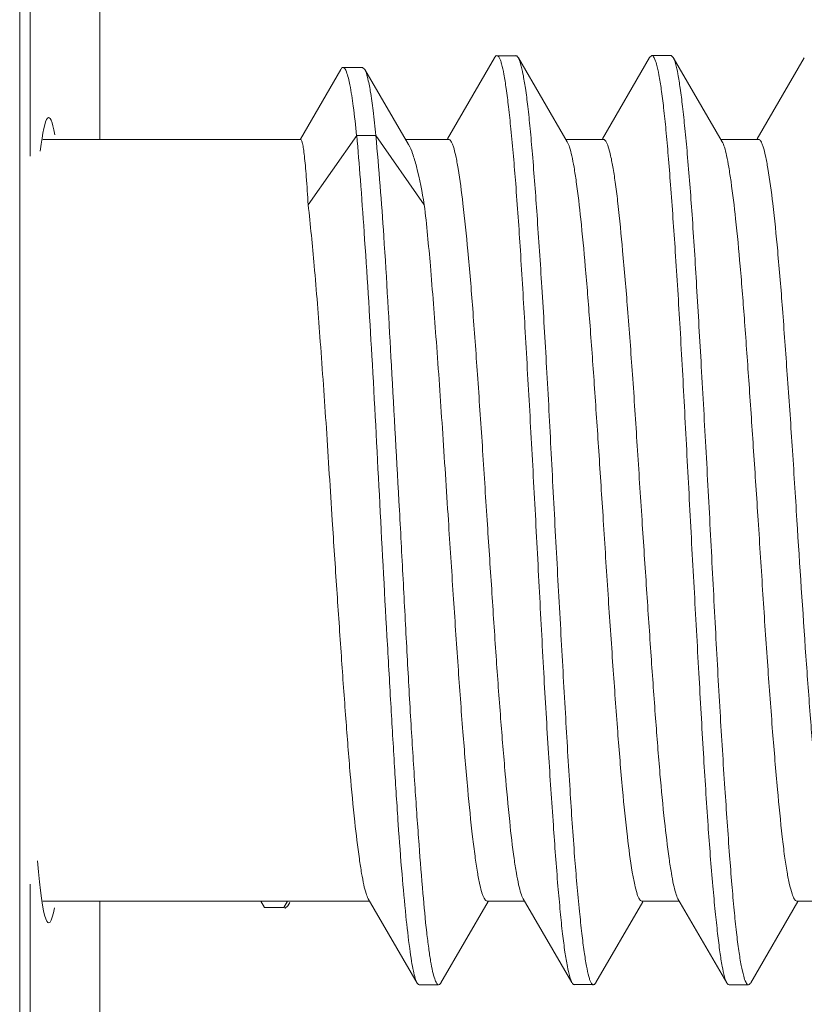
# Model space of a CAD drawing. Header units: centimetres. Extents: x -30 to 30, y -78 to 83.
# Tile 46 of 86: x -2.376 to -2.196, y 5.374 to 5.598. Entities that reach past the tile are written whole.
import ezdxf

# ---------------------------------------------------------------- set-up
doc = ezdxf.new("R2010")
doc.units = ezdxf.units.CM
doc.header["$MEASUREMENT"] = 0
doc.layers.add('LAYER_19952', color=7, linetype='Continuous')

msp = doc.modelspace()

# ---------------------------------------------------------------- linework, layer by layer
at = {"layer": 'LAYER_19952', "lineweight": 9}
for points in [[(-2.37551, 4.54716), (-2.37551, 4.54716), (-2.37551, 5.74918), (-2.37551, 5.74918)], [(-2.37311, 5.56709), (-2.37311, 5.56709), (-2.37311, 5.74918), (-2.37311, 5.74918)], [(-2.35722, 5.57096), (-2.35722, 5.57096), (-2.35722, 5.67272), (-2.35722, 5.67272)], [(-2.26715, 5.58957), (-2.26715, 5.58957), (-2.27787, 5.5711), (-2.27787, 5.5711)], [(-2.26221, 5.59002), (-2.26221, 5.59002), (-2.26663, 5.59002), (-2.26663, 5.59002)], [(-2.25056, 5.57042), (-2.25056, 5.57042), (-2.26168, 5.58956), (-2.26168, 5.58956)], [(-2.23175, 5.58964), (-2.23175, 5.58964), (-2.24252, 5.57109), (-2.24252, 5.57109)], [(-2.23173, 5.58968), (-2.23173, 5.58968), (-2.23124, 5.59009), (-2.23124, 5.59009)], [(-2.22682, 5.59008), (-2.22682, 5.59008), (-2.23124, 5.59008), (-2.23124, 5.59008)], [(-2.22632, 5.58966), (-2.22632, 5.58966), (-2.22683, 5.59009), (-2.22683, 5.59009)], [(-2.21517, 5.57043), (-2.21517, 5.57043), (-2.22632, 5.58966), (-2.22632, 5.58966)], [(-2.19643, 5.58956), (-2.19643, 5.58956), (-2.20715, 5.5711), (-2.20715, 5.5711)], [(-2.29728, 5.58739), (-2.29728, 5.58739), (-2.3017, 5.58739), (-2.3017, 5.58739)], [(-2.29676, 5.58694), (-2.29676, 5.58694), (-2.29729, 5.58739), (-2.29729, 5.58739)], [(-2.30224, 5.58692), (-2.30224, 5.58692), (-2.31145, 5.571), (-2.31145, 5.571)], [(-2.28674, 5.56977), (-2.28674, 5.56977), (-2.29676, 5.58694), (-2.29676, 5.58694)], [(-2.3675, 5.57202), (-2.36859, 5.57833), (-2.36977, 5.577), (-2.37081, 5.56828)], [(-2.30964, 5.55601), (-2.30964, 5.55601), (-2.29859, 5.57186), (-2.29859, 5.57186)], [(-2.29861, 5.57181), (-2.29861, 5.57181), (-2.29419, 5.57181), (-2.29419, 5.57181)], [(-2.29423, 5.57185), (-2.29423, 5.57185), (-2.28318, 5.55601), (-2.28318, 5.55601)], [(-2.37021, 5.57096), (-2.37021, 5.57096), (-2.31138, 5.57096), (-2.31138, 5.57096)], [(-2.28743, 5.57096), (-2.28743, 5.57096), (-2.27763, 5.57096), (-2.27763, 5.57096)], [(-2.25087, 5.57096), (-2.25087, 5.57096), (-2.2423, 5.57096), (-2.2423, 5.57096)], [(-2.21548, 5.57096), (-2.21548, 5.57096), (-2.20693, 5.57096), (-2.20693, 5.57096)], [(-2.37146, 5.40625), (-2.3703, 5.39236), (-2.36889, 5.38849), (-2.36757, 5.39559)], [(-2.37311, 4.54716), (-2.37311, 4.54716), (-2.37311, 5.40096), (-2.37311, 5.40096)], [(-2.37026, 5.39709), (-2.37026, 5.39709), (-2.29564, 5.39709), (-2.29564, 5.39709)], [(-2.35722, 4.62361), (-2.35722, 4.62361), (-2.35722, 5.39709), (-2.35722, 5.39709)], [(-2.31964, 5.3956), (-2.31964, 5.3956), (-2.3205, 5.39709), (-2.3205, 5.39709)], [(-2.31436, 5.39709), (-2.31436, 5.39709), (-2.31522, 5.3956), (-2.31522, 5.3956)], [(-2.31432, 5.39599), (-2.31432, 5.39599), (-2.31493, 5.39547), (-2.31493, 5.39547)], [(-2.31432, 5.396), (-2.31432, 5.396), (-2.31385, 5.3968), (-2.31385, 5.3968)], [(-2.29595, 5.39762), (-2.29595, 5.39762), (-2.2848, 5.37839), (-2.2848, 5.37839)], [(-2.27937, 5.3784), (-2.27937, 5.3784), (-2.2686, 5.39697), (-2.2686, 5.39697)], [(-2.26882, 5.39709), (-2.26882, 5.39709), (-2.26025, 5.39709), (-2.26025, 5.39709)], [(-2.26057, 5.39764), (-2.26057, 5.39764), (-2.24945, 5.37849), (-2.24945, 5.37849)], [(-2.24398, 5.37849), (-2.24398, 5.37849), (-2.23325, 5.39695), (-2.23325, 5.39695)], [(-2.23349, 5.39709), (-2.23349, 5.39709), (-2.22494, 5.39709), (-2.22494, 5.39709)], [(-2.22526, 5.39764), (-2.22526, 5.39764), (-2.2141, 5.37842), (-2.2141, 5.37842)], [(-2.20866, 5.37843), (-2.20866, 5.37843), (-2.19791, 5.39697), (-2.19791, 5.39697)], [(-2.19812, 5.39709), (-2.19812, 5.39709), (-2.18955, 5.39709), (-2.18955, 5.39709)], [(-2.31964, 5.3956), (-2.31964, 5.3956), (-2.31522, 5.3956), (-2.31522, 5.3956)], [(-2.31493, 5.39547), (-2.31493, 5.39547), (-2.31522, 5.3956), (-2.31522, 5.3956)], [(-2.2843, 5.37797), (-2.2843, 5.37797), (-2.27988, 5.37797), (-2.27988, 5.37797)], [(-2.24892, 5.37804), (-2.24892, 5.37804), (-2.2445, 5.37804), (-2.2445, 5.37804)], [(-2.2136, 5.37798), (-2.2136, 5.37798), (-2.20918, 5.37798), (-2.20918, 5.37798)]]:
    msp.add_open_spline(points, degree=3, dxfattribs=at)
for points, knots in [([(-2.26713, 5.58961), (-2.26709, 5.58968), (-2.26704, 5.58974), (-2.26699, 5.5898), (-2.26689, 5.58994), (-2.26675, 5.59007), (-2.26659, 5.59007)], [0, 0, 0, 0, 0.5, 0.5, 0.5, 1, 1, 1, 1]), ([(-2.26659, 5.59007), (-2.26636, 5.59009), (-2.26618, 5.58984), (-2.26605, 5.58962), (-2.26593, 5.58942), (-2.26585, 5.58922), (-2.26578, 5.58903), (-2.26569, 5.58876), (-2.26559, 5.58848), (-2.26552, 5.58821), (-2.2653, 5.58742), (-2.26513, 5.58664), (-2.26499, 5.58584), (-2.26479, 5.58476), (-2.26462, 5.58367), (-2.26447, 5.58256), (-2.26428, 5.58117), (-2.2641, 5.57978), (-2.26394, 5.57839), (-2.26375, 5.5767), (-2.26356, 5.57502), (-2.26339, 5.57334), (-2.26298, 5.56918), (-2.26262, 5.56502), (-2.2623, 5.56086), (-2.2619, 5.55577), (-2.26155, 5.55069), (-2.26122, 5.5456), (-2.26086, 5.53977), (-2.26052, 5.53395), (-2.26018, 5.52811), (-2.25982, 5.52175), (-2.25946, 5.51539), (-2.2591, 5.50902), (-2.25873, 5.50235), (-2.25836, 5.49569), (-2.258, 5.48902), (-2.25764, 5.48229), (-2.25729, 5.47556), (-2.25693, 5.46884), (-2.25659, 5.46229), (-2.25625, 5.45575), (-2.25589, 5.4492), (-2.25555, 5.44308), (-2.25519, 5.43696), (-2.2548, 5.43084), (-2.25446, 5.42537), (-2.25409, 5.41989), (-2.2537, 5.41442), (-2.25337, 5.40977), (-2.25304, 5.40513), (-2.25265, 5.4005), (-2.25248, 5.39855), (-2.25231, 5.3966), (-2.25212, 5.39465), (-2.25196, 5.39296), (-2.25179, 5.39129), (-2.25159, 5.3896), (-2.25143, 5.38822), (-2.25125, 5.38683), (-2.25106, 5.38544), (-2.25089, 5.38434), (-2.25072, 5.38325), (-2.2505, 5.38217), (-2.25034, 5.38138), (-2.25017, 5.3806), (-2.24995, 5.37983), (-2.24981, 5.37934), (-2.24966, 5.37886), (-2.24941, 5.37843)], [0, 0, 0, 0, 0.043478, 0.043478, 0.043478, 0.086957, 0.086957, 0.086957, 0.130435, 0.130435, 0.130435, 0.173913, 0.173913, 0.173913, 0.217391, 0.217391, 0.217391, 0.26087, 0.26087, 0.26087, 0.304348, 0.304348, 0.304348, 0.347826, 0.347826, 0.347826, 0.391304, 0.391304, 0.391304, 0.434783, 0.434783, 0.434783, 0.478261, 0.478261, 0.478261, 0.521739, 0.521739, 0.521739, 0.565217, 0.565217, 0.565217, 0.608696, 0.608696, 0.608696, 0.652174, 0.652174, 0.652174, 0.695652, 0.695652, 0.695652, 0.73913, 0.73913, 0.73913, 0.782609, 0.782609, 0.782609, 0.826087, 0.826087, 0.826087, 0.869565, 0.869565, 0.869565, 0.913043, 0.913043, 0.913043, 0.956522, 0.956522, 0.956522, 1, 1, 1, 1]), ([(-2.26172, 5.58963), (-2.26176, 5.58971), (-2.2618, 5.58977), (-2.26185, 5.58983), (-2.26194, 5.58996), (-2.26209, 5.59008), (-2.26224, 5.59008)], [0, 0, 0, 0, 0.5, 0.5, 0.5, 1, 1, 1, 1]), ([(-2.24454, 5.37798), (-2.24478, 5.37797), (-2.24495, 5.37821), (-2.24508, 5.37844), (-2.24519, 5.37864), (-2.24527, 5.37883), (-2.24534, 5.37903), (-2.24544, 5.3793), (-2.24553, 5.37957), (-2.24561, 5.37985), (-2.24583, 5.38064), (-2.24599, 5.38142), (-2.24613, 5.38222), (-2.24633, 5.3833), (-2.2465, 5.3844), (-2.24665, 5.3855), (-2.24685, 5.3869), (-2.24703, 5.38829), (-2.24719, 5.38969), (-2.24738, 5.39137), (-2.24756, 5.39305), (-2.24773, 5.39474), (-2.24816, 5.3989), (-2.24851, 5.40306), (-2.24884, 5.40722), (-2.24923, 5.41231), (-2.24958, 5.4174), (-2.2499, 5.42249), (-2.25027, 5.42832), (-2.25061, 5.43415), (-2.25094, 5.43998), (-2.25131, 5.44635), (-2.25168, 5.45271), (-2.25203, 5.45908), (-2.25241, 5.46575), (-2.25277, 5.47242), (-2.25313, 5.47908), (-2.25349, 5.48581), (-2.25384, 5.49253), (-2.25419, 5.49926), (-2.25453, 5.50581), (-2.25487, 5.51235), (-2.25524, 5.5189), (-2.25558, 5.52502), (-2.25595, 5.53114), (-2.25633, 5.53725), (-2.25668, 5.54273), (-2.25704, 5.54821), (-2.25743, 5.55368), (-2.25775, 5.55832), (-2.25809, 5.56296), (-2.25848, 5.56759), (-2.25864, 5.56954), (-2.25881, 5.57149), (-2.259, 5.57344), (-2.25917, 5.57512), (-2.25934, 5.57679), (-2.25953, 5.57847), (-2.2597, 5.57986), (-2.25987, 5.58125), (-2.26008, 5.58263), (-2.26024, 5.58372), (-2.26042, 5.58482), (-2.26063, 5.58589), (-2.26079, 5.58668), (-2.26096, 5.58746), (-2.26118, 5.58823), (-2.26132, 5.58872), (-2.26147, 5.5892), (-2.26172, 5.58963)], [0, 0, 0, 0, 0.043478, 0.043478, 0.043478, 0.086957, 0.086957, 0.086957, 0.130435, 0.130435, 0.130435, 0.173913, 0.173913, 0.173913, 0.217391, 0.217391, 0.217391, 0.26087, 0.26087, 0.26087, 0.304348, 0.304348, 0.304348, 0.347826, 0.347826, 0.347826, 0.391304, 0.391304, 0.391304, 0.434783, 0.434783, 0.434783, 0.478261, 0.478261, 0.478261, 0.521739, 0.521739, 0.521739, 0.565217, 0.565217, 0.565217, 0.608696, 0.608696, 0.608696, 0.652174, 0.652174, 0.652174, 0.695652, 0.695652, 0.695652, 0.73913, 0.73913, 0.73913, 0.782609, 0.782609, 0.782609, 0.826087, 0.826087, 0.826087, 0.869565, 0.869565, 0.869565, 0.913043, 0.913043, 0.913043, 0.956522, 0.956522, 0.956522, 1, 1, 1, 1]), ([(-2.23124, 5.59009), (-2.231, 5.59008), (-2.23083, 5.58983), (-2.23071, 5.58959), (-2.23043, 5.58907), (-2.23029, 5.58861), (-2.23016, 5.58812), (-2.22995, 5.58735), (-2.22977, 5.58652), (-2.22961, 5.5857), (-2.22939, 5.58459), (-2.22922, 5.58348), (-2.22906, 5.58237), (-2.22886, 5.58097), (-2.22868, 5.57957), (-2.22853, 5.57816), (-2.22833, 5.57647), (-2.22816, 5.57479), (-2.228, 5.5731), (-2.22781, 5.57114), (-2.22764, 5.56919), (-2.22747, 5.56723), (-2.22729, 5.56502), (-2.22712, 5.56281), (-2.22696, 5.5606), (-2.22657, 5.55551), (-2.22621, 5.55042), (-2.22587, 5.54533), (-2.22548, 5.5395), (-2.22512, 5.53367), (-2.22477, 5.52784), (-2.22441, 5.52149), (-2.22405, 5.51513), (-2.22372, 5.50877), (-2.22337, 5.50212), (-2.22303, 5.49547), (-2.22267, 5.48881), (-2.22232, 5.4821), (-2.22195, 5.47539), (-2.22158, 5.46868), (-2.22122, 5.46216), (-2.22086, 5.45563), (-2.22049, 5.4491), (-2.22015, 5.443), (-2.2198, 5.43689), (-2.21944, 5.43078), (-2.21911, 5.42532), (-2.21877, 5.41985), (-2.21839, 5.41438), (-2.21806, 5.40976), (-2.2177, 5.40513), (-2.21729, 5.40051), (-2.21712, 5.39857), (-2.21694, 5.39663), (-2.21674, 5.39469), (-2.21658, 5.39301), (-2.2164, 5.39134), (-2.2162, 5.38966), (-2.21604, 5.38827), (-2.21587, 5.38688), (-2.21568, 5.38548), (-2.21553, 5.38439), (-2.21536, 5.38329), (-2.21516, 5.38219), (-2.21501, 5.3814), (-2.21485, 5.38062), (-2.21463, 5.37983), (-2.21451, 5.37934), (-2.21436, 5.37885), (-2.2141, 5.37842)], [0, 0, 0, 0, 0.043478, 0.043478, 0.043478, 0.086957, 0.086957, 0.086957, 0.130435, 0.130435, 0.130435, 0.173913, 0.173913, 0.173913, 0.217391, 0.217391, 0.217391, 0.26087, 0.26087, 0.26087, 0.304348, 0.304348, 0.304348, 0.347826, 0.347826, 0.347826, 0.391304, 0.391304, 0.391304, 0.434783, 0.434783, 0.434783, 0.478261, 0.478261, 0.478261, 0.521739, 0.521739, 0.521739, 0.565217, 0.565217, 0.565217, 0.608696, 0.608696, 0.608696, 0.652174, 0.652174, 0.652174, 0.695652, 0.695652, 0.695652, 0.73913, 0.73913, 0.73913, 0.782609, 0.782609, 0.782609, 0.826087, 0.826087, 0.826087, 0.869565, 0.869565, 0.869565, 0.913043, 0.913043, 0.913043, 0.956522, 0.956522, 0.956522, 1, 1, 1, 1]), ([(-2.20919, 5.37797), (-2.20944, 5.37797), (-2.20959, 5.37823), (-2.20971, 5.37848), (-2.20999, 5.37899), (-2.21012, 5.37946), (-2.21026, 5.37995), (-2.21046, 5.38072), (-2.21065, 5.38154), (-2.21081, 5.38237), (-2.21103, 5.38349), (-2.2112, 5.3846), (-2.21136, 5.38571), (-2.21156, 5.38712), (-2.21174, 5.38853), (-2.2119, 5.38994), (-2.2121, 5.39163), (-2.21227, 5.39332), (-2.21243, 5.39501), (-2.21262, 5.39697), (-2.21279, 5.39893), (-2.21295, 5.4009), (-2.21314, 5.4031), (-2.21331, 5.40532), (-2.21348, 5.40753), (-2.21386, 5.41262), (-2.21421, 5.41772), (-2.21455, 5.42282), (-2.21493, 5.42865), (-2.2153, 5.43449), (-2.21565, 5.44032), (-2.21602, 5.44668), (-2.21637, 5.45304), (-2.21671, 5.45941), (-2.21707, 5.46606), (-2.21741, 5.47272), (-2.21775, 5.47937), (-2.21811, 5.48609), (-2.21847, 5.4928), (-2.21883, 5.49952), (-2.2192, 5.50604), (-2.21956, 5.51256), (-2.21993, 5.51909), (-2.22028, 5.5252), (-2.22063, 5.5313), (-2.221, 5.5374), (-2.22132, 5.54287), (-2.22166, 5.54833), (-2.22204, 5.5538), (-2.22236, 5.55842), (-2.22272, 5.56303), (-2.22313, 5.56765), (-2.2233, 5.56959), (-2.22348, 5.57153), (-2.22368, 5.57346), (-2.22385, 5.57514), (-2.22402, 5.57681), (-2.22422, 5.57848), (-2.22439, 5.57986), (-2.22456, 5.58125), (-2.22475, 5.58263), (-2.22491, 5.58373), (-2.22508, 5.58482), (-2.22528, 5.5859), (-2.22542, 5.58669), (-2.22559, 5.58747), (-2.2258, 5.58826), (-2.22593, 5.58874), (-2.22608, 5.58922), (-2.22632, 5.58966)], [0, 0, 0, 0, 0.043478, 0.043478, 0.043478, 0.086957, 0.086957, 0.086957, 0.130435, 0.130435, 0.130435, 0.173913, 0.173913, 0.173913, 0.217391, 0.217391, 0.217391, 0.26087, 0.26087, 0.26087, 0.304348, 0.304348, 0.304348, 0.347826, 0.347826, 0.347826, 0.391304, 0.391304, 0.391304, 0.434783, 0.434783, 0.434783, 0.478261, 0.478261, 0.478261, 0.521739, 0.521739, 0.521739, 0.565217, 0.565217, 0.565217, 0.608696, 0.608696, 0.608696, 0.652174, 0.652174, 0.652174, 0.695652, 0.695652, 0.695652, 0.73913, 0.73913, 0.73913, 0.782609, 0.782609, 0.782609, 0.826087, 0.826087, 0.826087, 0.869565, 0.869565, 0.869565, 0.913043, 0.913043, 0.913043, 0.956522, 0.956522, 0.956522, 1, 1, 1, 1]), ([(-2.3017, 5.58739), (-2.30175, 5.58739), (-2.3018, 5.58737), (-2.30184, 5.58736), (-2.30202, 5.58728), (-2.30214, 5.58709), (-2.30224, 5.58692)], [0, 0, 0, 0, 0.5, 0.5, 0.5, 1, 1, 1, 1]), ([(-2.29861, 5.57187), (-2.29884, 5.57409), (-2.29909, 5.57631), (-2.29938, 5.57852), (-2.2996, 5.58015), (-2.29983, 5.58177), (-2.30015, 5.5834), (-2.30035, 5.58442), (-2.30058, 5.58543), (-2.30093, 5.58638), (-2.30102, 5.58664), (-2.30112, 5.5869), (-2.30131, 5.58713), (-2.30142, 5.58726), (-2.30155, 5.58739), (-2.3017, 5.58739)], [0, 0, 0, 0, 0.2, 0.2, 0.2, 0.4, 0.4, 0.4, 0.6, 0.6, 0.6, 0.8, 0.8, 0.8, 1, 1, 1, 1]), ([(-2.2942, 5.57187), (-2.29439, 5.57376), (-2.2946, 5.57565), (-2.29484, 5.57754), (-2.29503, 5.57903), (-2.29523, 5.58051), (-2.29548, 5.58198), (-2.29566, 5.58304), (-2.29586, 5.58409), (-2.29612, 5.58514), (-2.29627, 5.58576), (-2.29644, 5.58639), (-2.29676, 5.58694)], [0, 0, 0, 0, 0.25, 0.25, 0.25, 0.5, 0.5, 0.5, 0.75, 0.75, 0.75, 1, 1, 1, 1]), ([(-2.29859, 5.57186), (-2.29827, 5.56849), (-2.298, 5.56512), (-2.29774, 5.56174), (-2.29744, 5.55776), (-2.29716, 5.55378), (-2.29689, 5.5498), (-2.29624, 5.54039), (-2.29566, 5.53098), (-2.29512, 5.52156), (-2.29452, 5.51099), (-2.29398, 5.50041), (-2.29342, 5.48983), (-2.29286, 5.47907), (-2.29229, 5.46832), (-2.29168, 5.45755), (-2.29139, 5.45243), (-2.2911, 5.44729), (-2.2908, 5.44217), (-2.29052, 5.43736), (-2.29024, 5.43256), (-2.28995, 5.42775), (-2.28969, 5.42339), (-2.28941, 5.41903), (-2.28911, 5.41466), (-2.28885, 5.41084), (-2.28857, 5.40702), (-2.28824, 5.40321), (-2.28798, 5.40003), (-2.28768, 5.39684), (-2.28736, 5.39367), (-2.2871, 5.39119), (-2.28682, 5.38871), (-2.28649, 5.38625), (-2.28635, 5.38529), (-2.28621, 5.38434), (-2.28606, 5.38338), (-2.28594, 5.38262), (-2.2858, 5.38186), (-2.28564, 5.38111), (-2.28552, 5.38055), (-2.28538, 5.37999), (-2.28522, 5.37944), (-2.28511, 5.37908), (-2.28498, 5.37872), (-2.2848, 5.37839)], [0, 0, 0, 0, 0.066667, 0.066667, 0.066667, 0.133333, 0.133333, 0.133333, 0.2, 0.2, 0.2, 0.266667, 0.266667, 0.266667, 0.333333, 0.333333, 0.333333, 0.4, 0.4, 0.4, 0.466667, 0.466667, 0.466667, 0.533333, 0.533333, 0.533333, 0.6, 0.6, 0.6, 0.666667, 0.666667, 0.666667, 0.733333, 0.733333, 0.733333, 0.8, 0.8, 0.8, 0.866667, 0.866667, 0.866667, 0.933333, 0.933333, 0.933333, 1, 1, 1, 1]), ([(-2.27988, 5.37796), (-2.28007, 5.37797), (-2.28022, 5.37814), (-2.28033, 5.37831), (-2.28055, 5.37865), (-2.28067, 5.37899), (-2.28079, 5.37934), (-2.28096, 5.37988), (-2.28111, 5.38045), (-2.28125, 5.38103), (-2.28142, 5.38181), (-2.28157, 5.38258), (-2.28171, 5.38337), (-2.28187, 5.38435), (-2.28202, 5.38535), (-2.28216, 5.38634), (-2.28232, 5.38753), (-2.28246, 5.38873), (-2.28261, 5.38993), (-2.28294, 5.39289), (-2.28322, 5.39587), (-2.28347, 5.39885), (-2.28379, 5.40254), (-2.28408, 5.40623), (-2.28435, 5.40993), (-2.28468, 5.41425), (-2.28498, 5.41856), (-2.28527, 5.42288), (-2.28559, 5.42772), (-2.28589, 5.43254), (-2.28618, 5.43738), (-2.28649, 5.44261), (-2.28678, 5.44783), (-2.28707, 5.45305), (-2.28736, 5.45854), (-2.28765, 5.46402), (-2.28794, 5.4695), (-2.28823, 5.47511), (-2.28853, 5.48072), (-2.28883, 5.48632), (-2.28943, 5.49734), (-2.29004, 5.50835), (-2.29066, 5.51937), (-2.29121, 5.5292), (-2.29175, 5.53904), (-2.29241, 5.54888), (-2.29292, 5.55654), (-2.29351, 5.56421), (-2.29423, 5.57185)], [0, 0, 0, 0, 0.0625, 0.0625, 0.0625, 0.125, 0.125, 0.125, 0.1875, 0.1875, 0.1875, 0.25, 0.25, 0.25, 0.3125, 0.3125, 0.3125, 0.375, 0.375, 0.375, 0.4375, 0.4375, 0.4375, 0.5, 0.5, 0.5, 0.5625, 0.5625, 0.5625, 0.625, 0.625, 0.625, 0.6875, 0.6875, 0.6875, 0.75, 0.75, 0.75, 0.8125, 0.8125, 0.8125, 0.875, 0.875, 0.875, 0.9375, 0.9375, 0.9375, 1, 1, 1, 1]), ([(-2.30966, 5.55603), (-2.30979, 5.55816), (-2.30993, 5.56031), (-2.31009, 5.56245), (-2.31016, 5.5633), (-2.31023, 5.56417), (-2.31031, 5.56502), (-2.31037, 5.56573), (-2.31044, 5.56644), (-2.31053, 5.56714), (-2.31059, 5.56769), (-2.31065, 5.56825), (-2.31074, 5.5688), (-2.3108, 5.56921), (-2.31088, 5.56962), (-2.31096, 5.57), (-2.31101, 5.57023), (-2.31106, 5.57045), (-2.31117, 5.57072), (-2.31122, 5.57083), (-2.31128, 5.57096), (-2.31138, 5.57096)], [0, 0, 0, 0, 0.142857, 0.142857, 0.142857, 0.285714, 0.285714, 0.285714, 0.428571, 0.428571, 0.428571, 0.571429, 0.571429, 0.571429, 0.714286, 0.714286, 0.714286, 0.857143, 0.857143, 0.857143, 1, 1, 1, 1]), ([(-2.28674, 5.56977), (-2.28637, 5.56914), (-2.28609, 5.56845), (-2.28584, 5.56775), (-2.2855, 5.56676), (-2.28521, 5.56576), (-2.28495, 5.56475), (-2.2842, 5.56188), (-2.28365, 5.55895), (-2.28315, 5.55603)], [0, 0, 0, 0, 0.333333, 0.333333, 0.333333, 0.666667, 0.666667, 0.666667, 1, 1, 1, 1]), ([(-2.26882, 5.48403), (-2.26919, 5.48968), (-2.26954, 5.49533), (-2.26991, 5.50099), (-2.27027, 5.50643), (-2.27065, 5.51186), (-2.27102, 5.51729), (-2.27138, 5.52231), (-2.27173, 5.52731), (-2.27211, 5.53233), (-2.27244, 5.53672), (-2.2728, 5.54111), (-2.27321, 5.5455), (-2.27354, 5.54911), (-2.27392, 5.55271), (-2.27434, 5.55631), (-2.27465, 5.55899), (-2.275, 5.56168), (-2.27544, 5.56434), (-2.27561, 5.5653), (-2.27578, 5.56627), (-2.27599, 5.56721), (-2.27614, 5.56791), (-2.2763, 5.56861), (-2.27652, 5.56929), (-2.27661, 5.56954), (-2.2767, 5.56979), (-2.2768, 5.57002), (-2.27688, 5.5702), (-2.27696, 5.57037), (-2.27708, 5.57054), (-2.27721, 5.57075), (-2.2774, 5.57096), (-2.27763, 5.57096)], [0, 0, 0, 0, 0.090909, 0.090909, 0.090909, 0.181818, 0.181818, 0.181818, 0.272727, 0.272727, 0.272727, 0.363636, 0.363636, 0.363636, 0.454545, 0.454545, 0.454545, 0.545455, 0.545455, 0.545455, 0.636364, 0.636364, 0.636364, 0.727273, 0.727273, 0.727273, 0.818182, 0.818182, 0.818182, 0.909091, 0.909091, 0.909091, 1, 1, 1, 1]), ([(-2.2423, 5.48403), (-2.24264, 5.48928), (-2.24299, 5.49454), (-2.24333, 5.49979), (-2.24367, 5.50488), (-2.24401, 5.50996), (-2.24436, 5.51505), (-2.24469, 5.51978), (-2.24502, 5.52453), (-2.24539, 5.52926), (-2.2457, 5.53351), (-2.24604, 5.53774), (-2.24641, 5.54198), (-2.24672, 5.54558), (-2.24706, 5.54918), (-2.24744, 5.55277), (-2.24774, 5.55562), (-2.24806, 5.55846), (-2.24846, 5.56129), (-2.24862, 5.56239), (-2.24879, 5.56349), (-2.24898, 5.5646), (-2.24913, 5.56548), (-2.2493, 5.56636), (-2.24949, 5.56723), (-2.24963, 5.56789), (-2.2498, 5.56854), (-2.25, 5.56918), (-2.25014, 5.56961), (-2.25029, 5.57003), (-2.25052, 5.57042)], [0, 0, 0, 0, 0.1, 0.1, 0.1, 0.2, 0.2, 0.2, 0.3, 0.3, 0.3, 0.4, 0.4, 0.4, 0.5, 0.5, 0.5, 0.6, 0.6, 0.6, 0.7, 0.7, 0.7, 0.8, 0.8, 0.8, 0.9, 0.9, 0.9, 1, 1, 1, 1]), ([(-2.23346, 5.48403), (-2.23384, 5.48968), (-2.23419, 5.49533), (-2.23455, 5.50099), (-2.23491, 5.50643), (-2.23526, 5.51186), (-2.23564, 5.51729), (-2.236, 5.52231), (-2.23637, 5.52732), (-2.23677, 5.53233), (-2.23711, 5.53672), (-2.23749, 5.54111), (-2.23788, 5.5455), (-2.23821, 5.54911), (-2.23856, 5.55271), (-2.23897, 5.55631), (-2.23913, 5.55777), (-2.23931, 5.55924), (-2.23951, 5.56069), (-2.23968, 5.56192), (-2.23986, 5.56313), (-2.24006, 5.56434), (-2.24022, 5.5653), (-2.2404, 5.56626), (-2.24063, 5.56722), (-2.24079, 5.56792), (-2.24098, 5.56862), (-2.24119, 5.56929), (-2.24133, 5.56972), (-2.24147, 5.57013), (-2.24175, 5.57054), (-2.24189, 5.57075), (-2.24207, 5.57096), (-2.2423, 5.57096)], [0, 0, 0, 0, 0.090909, 0.090909, 0.090909, 0.181818, 0.181818, 0.181818, 0.272727, 0.272727, 0.272727, 0.363636, 0.363636, 0.363636, 0.454545, 0.454545, 0.454545, 0.545455, 0.545455, 0.545455, 0.636364, 0.636364, 0.636364, 0.727273, 0.727273, 0.727273, 0.818182, 0.818182, 0.818182, 0.909091, 0.909091, 0.909091, 1, 1, 1, 1]), ([(-2.21517, 5.57043), (-2.21495, 5.57005), (-2.2148, 5.56962), (-2.21466, 5.5692), (-2.21446, 5.56856), (-2.21431, 5.56791), (-2.21416, 5.56726), (-2.21397, 5.56639), (-2.21381, 5.5655), (-2.21366, 5.56462), (-2.21348, 5.56352), (-2.21331, 5.56242), (-2.21315, 5.56132), (-2.21275, 5.55849), (-2.21241, 5.55565), (-2.2121, 5.5528), (-2.21171, 5.54921), (-2.21138, 5.54561), (-2.21106, 5.54201), (-2.2107, 5.53777), (-2.21036, 5.53354), (-2.21005, 5.52929), (-2.2097, 5.52455), (-2.20937, 5.5198), (-2.20903, 5.51506), (-2.20869, 5.50998), (-2.20833, 5.50489), (-2.208, 5.4998), (-2.20764, 5.49455), (-2.20729, 5.48929), (-2.20695, 5.48403)], [0, 0, 0, 0, 0.1, 0.1, 0.1, 0.2, 0.2, 0.2, 0.3, 0.3, 0.3, 0.4, 0.4, 0.4, 0.5, 0.5, 0.5, 0.6, 0.6, 0.6, 0.7, 0.7, 0.7, 0.8, 0.8, 0.8, 0.9, 0.9, 0.9, 1, 1, 1, 1]), ([(-2.19811, 5.48403), (-2.19847, 5.48968), (-2.19882, 5.49533), (-2.19919, 5.50099), (-2.19955, 5.50643), (-2.19993, 5.51186), (-2.20032, 5.51729), (-2.20068, 5.52231), (-2.20103, 5.52731), (-2.20141, 5.53233), (-2.20174, 5.53672), (-2.2021, 5.54111), (-2.2025, 5.5455), (-2.20283, 5.54911), (-2.20319, 5.55271), (-2.20362, 5.55631), (-2.20394, 5.559), (-2.20428, 5.56168), (-2.20474, 5.56434), (-2.20491, 5.5653), (-2.20508, 5.56627), (-2.20529, 5.56721), (-2.20544, 5.56791), (-2.20561, 5.56861), (-2.20582, 5.56929), (-2.20591, 5.56954), (-2.20599, 5.56979), (-2.20609, 5.57002), (-2.20617, 5.5702), (-2.20626, 5.57037), (-2.20637, 5.57054), (-2.2065, 5.57075), (-2.20669, 5.57096), (-2.20692, 5.57096)], [0, 0, 0, 0, 0.090909, 0.090909, 0.090909, 0.181818, 0.181818, 0.181818, 0.272727, 0.272727, 0.272727, 0.363636, 0.363636, 0.363636, 0.454545, 0.454545, 0.454545, 0.545455, 0.545455, 0.545455, 0.636364, 0.636364, 0.636364, 0.727273, 0.727273, 0.727273, 0.818182, 0.818182, 0.818182, 0.909091, 0.909091, 0.909091, 1, 1, 1, 1]), ([(-2.30417, 5.48403), (-2.30462, 5.49103), (-2.30505, 5.49803), (-2.30551, 5.50503), (-2.30595, 5.51162), (-2.30641, 5.5182), (-2.3069, 5.52478), (-2.30732, 5.53057), (-2.30778, 5.53634), (-2.30829, 5.54212), (-2.3087, 5.54676), (-2.30914, 5.5514), (-2.30966, 5.55603)], [0, 0, 0, 0, 0.25, 0.25, 0.25, 0.5, 0.5, 0.5, 0.75, 0.75, 0.75, 1, 1, 1, 1]), ([(-2.27766, 5.48403), (-2.27812, 5.49103), (-2.27857, 5.49803), (-2.27903, 5.50503), (-2.27947, 5.51161), (-2.27992, 5.5182), (-2.28041, 5.52478), (-2.28083, 5.53057), (-2.28128, 5.53634), (-2.28178, 5.54212), (-2.28217, 5.54676), (-2.28261, 5.5514), (-2.28315, 5.55603)], [0, 0, 0, 0, 0.25, 0.25, 0.25, 0.5, 0.5, 0.5, 0.75, 0.75, 0.75, 1, 1, 1, 1]), ([(-2.29595, 5.39762), (-2.29617, 5.398), (-2.29632, 5.39842), (-2.29646, 5.39885), (-2.29665, 5.39948), (-2.29681, 5.40013), (-2.29696, 5.40078), (-2.29715, 5.40165), (-2.29731, 5.40253), (-2.29746, 5.40341), (-2.29765, 5.40451), (-2.29782, 5.40561), (-2.29798, 5.40672), (-2.29838, 5.40954), (-2.29872, 5.41238), (-2.29902, 5.41522), (-2.29941, 5.41882), (-2.29975, 5.42242), (-2.30006, 5.42602), (-2.30042, 5.43026), (-2.30076, 5.4345), (-2.30107, 5.43875), (-2.30142, 5.44349), (-2.30176, 5.44823), (-2.30209, 5.45297), (-2.30244, 5.45806), (-2.30279, 5.46315), (-2.30313, 5.46824), (-2.30349, 5.4735), (-2.30384, 5.47877), (-2.30417, 5.48403)], [0, 0, 0, 0, 0.1, 0.1, 0.1, 0.2, 0.2, 0.2, 0.3, 0.3, 0.3, 0.4, 0.4, 0.4, 0.5, 0.5, 0.5, 0.6, 0.6, 0.6, 0.7, 0.7, 0.7, 0.8, 0.8, 0.8, 0.9, 0.9, 0.9, 1, 1, 1, 1]), ([(-2.26882, 5.39709), (-2.26905, 5.39709), (-2.26923, 5.3973), (-2.26937, 5.39751), (-2.26949, 5.39769), (-2.26957, 5.39786), (-2.26964, 5.39803), (-2.26975, 5.39827), (-2.26984, 5.39851), (-2.26993, 5.39876), (-2.27015, 5.39945), (-2.27032, 5.40013), (-2.27048, 5.40083), (-2.27068, 5.40179), (-2.27087, 5.40274), (-2.27103, 5.40371), (-2.27124, 5.40492), (-2.27141, 5.40614), (-2.27158, 5.40735), (-2.27178, 5.40882), (-2.27196, 5.41028), (-2.27213, 5.41174), (-2.27255, 5.41533), (-2.27291, 5.41894), (-2.27324, 5.42255), (-2.27364, 5.42694), (-2.274, 5.43133), (-2.27435, 5.43573), (-2.27474, 5.44073), (-2.2751, 5.44575), (-2.27545, 5.45075), (-2.27583, 5.45619), (-2.2762, 5.46163), (-2.27655, 5.46706), (-2.27693, 5.47272), (-2.27729, 5.47837), (-2.27766, 5.48403)], [0, 0, 0, 0, 0.083333, 0.083333, 0.083333, 0.166667, 0.166667, 0.166667, 0.25, 0.25, 0.25, 0.333333, 0.333333, 0.333333, 0.416667, 0.416667, 0.416667, 0.5, 0.5, 0.5, 0.583333, 0.583333, 0.583333, 0.666667, 0.666667, 0.666667, 0.75, 0.75, 0.75, 0.833333, 0.833333, 0.833333, 0.916667, 0.916667, 0.916667, 1, 1, 1, 1]), ([(-2.26058, 5.39764), (-2.26081, 5.39803), (-2.26096, 5.39845), (-2.2611, 5.39888), (-2.2613, 5.39952), (-2.26147, 5.40018), (-2.26162, 5.40083), (-2.26182, 5.4017), (-2.26199, 5.40259), (-2.26214, 5.40347), (-2.26233, 5.40457), (-2.2625, 5.40568), (-2.26266, 5.40678), (-2.26306, 5.40961), (-2.26338, 5.41245), (-2.26367, 5.41529), (-2.26404, 5.41889), (-2.26437, 5.42249), (-2.26468, 5.42609), (-2.26505, 5.43032), (-2.2654, 5.43457), (-2.26573, 5.4388), (-2.2661, 5.44354), (-2.26643, 5.44828), (-2.26677, 5.45301), (-2.26711, 5.4581), (-2.26745, 5.46318), (-2.26778, 5.46826), (-2.26812, 5.47352), (-2.26848, 5.47877), (-2.26882, 5.48403)], [0, 0, 0, 0, 0.1, 0.1, 0.1, 0.2, 0.2, 0.2, 0.3, 0.3, 0.3, 0.4, 0.4, 0.4, 0.5, 0.5, 0.5, 0.6, 0.6, 0.6, 0.7, 0.7, 0.7, 0.8, 0.8, 0.8, 0.9, 0.9, 0.9, 1, 1, 1, 1]), ([(-2.2423, 5.48403), (-2.24194, 5.47837), (-2.24159, 5.47272), (-2.24121, 5.46706), (-2.24086, 5.46163), (-2.24048, 5.45619), (-2.2401, 5.45076), (-2.23974, 5.44575), (-2.23939, 5.44073), (-2.23901, 5.43573), (-2.23867, 5.43134), (-2.23832, 5.42694), (-2.23792, 5.42255), (-2.23759, 5.41895), (-2.23721, 5.41534), (-2.23679, 5.41174), (-2.23648, 5.40906), (-2.23613, 5.40638), (-2.23568, 5.40371), (-2.23552, 5.40275), (-2.23534, 5.40179), (-2.23514, 5.40083), (-2.23499, 5.40014), (-2.23482, 5.39945), (-2.2346, 5.39876), (-2.23452, 5.39851), (-2.23443, 5.39827), (-2.23433, 5.39803), (-2.23425, 5.39786), (-2.23417, 5.39769), (-2.23405, 5.39751), (-2.23392, 5.3973), (-2.23373, 5.39709), (-2.23349, 5.39709)], [0, 0, 0, 0, 0.090909, 0.090909, 0.090909, 0.181818, 0.181818, 0.181818, 0.272727, 0.272727, 0.272727, 0.363636, 0.363636, 0.363636, 0.454545, 0.454545, 0.454545, 0.545455, 0.545455, 0.545455, 0.636364, 0.636364, 0.636364, 0.727273, 0.727273, 0.727273, 0.818182, 0.818182, 0.818182, 0.909091, 0.909091, 0.909091, 1, 1, 1, 1]), ([(-2.22526, 5.39764), (-2.22548, 5.39803), (-2.22564, 5.39846), (-2.22577, 5.39889), (-2.22597, 5.39953), (-2.22612, 5.40018), (-2.22627, 5.40084), (-2.22646, 5.40172), (-2.22663, 5.40259), (-2.22677, 5.40348), (-2.22696, 5.40458), (-2.22712, 5.40569), (-2.22728, 5.40679), (-2.22768, 5.40962), (-2.22801, 5.41246), (-2.22832, 5.41531), (-2.22871, 5.41891), (-2.22904, 5.4225), (-2.22936, 5.4261), (-2.22973, 5.43034), (-2.23006, 5.43457), (-2.23037, 5.43882), (-2.23073, 5.44355), (-2.23106, 5.44829), (-2.23139, 5.45303), (-2.23173, 5.45811), (-2.23208, 5.46319), (-2.23242, 5.46827), (-2.23277, 5.47352), (-2.23312, 5.47877), (-2.23346, 5.48403)], [0, 0, 0, 0, 0.1, 0.1, 0.1, 0.2, 0.2, 0.2, 0.3, 0.3, 0.3, 0.4, 0.4, 0.4, 0.5, 0.5, 0.5, 0.6, 0.6, 0.6, 0.7, 0.7, 0.7, 0.8, 0.8, 0.8, 0.9, 0.9, 0.9, 1, 1, 1, 1]), ([(-2.20695, 5.48403), (-2.20659, 5.47837), (-2.20623, 5.47272), (-2.20587, 5.46707), (-2.20552, 5.46163), (-2.20516, 5.4562), (-2.20477, 5.45076), (-2.20442, 5.44575), (-2.20404, 5.44074), (-2.20365, 5.43573), (-2.2033, 5.43134), (-2.20293, 5.42695), (-2.20254, 5.42256), (-2.20221, 5.41895), (-2.20186, 5.41535), (-2.20145, 5.41175), (-2.20129, 5.41029), (-2.20111, 5.40882), (-2.20091, 5.40736), (-2.20074, 5.40614), (-2.20056, 5.40493), (-2.20035, 5.40371), (-2.20019, 5.40275), (-2.20001, 5.40179), (-2.19979, 5.40084), (-2.19962, 5.40013), (-2.19943, 5.39943), (-2.19922, 5.39877), (-2.19909, 5.39834), (-2.19894, 5.39793), (-2.19867, 5.39751), (-2.19853, 5.3973), (-2.19835, 5.39709), (-2.19812, 5.39709)], [0, 0, 0, 0, 0.090909, 0.090909, 0.090909, 0.181818, 0.181818, 0.181818, 0.272727, 0.272727, 0.272727, 0.363636, 0.363636, 0.363636, 0.454545, 0.454545, 0.454545, 0.545455, 0.545455, 0.545455, 0.636364, 0.636364, 0.636364, 0.727273, 0.727273, 0.727273, 0.818182, 0.818182, 0.818182, 0.909091, 0.909091, 0.909091, 1, 1, 1, 1]), ([(-2.18987, 5.39762), (-2.19009, 5.398), (-2.19024, 5.39843), (-2.19038, 5.39885), (-2.19058, 5.39949), (-2.19075, 5.40014), (-2.1909, 5.40079), (-2.1911, 5.40167), (-2.19127, 5.40254), (-2.19142, 5.40343), (-2.19162, 5.40452), (-2.19179, 5.40563), (-2.19194, 5.40673), (-2.19235, 5.40956), (-2.19267, 5.41239), (-2.19297, 5.41524), (-2.19334, 5.41883), (-2.19366, 5.42243), (-2.19397, 5.42603), (-2.19433, 5.43028), (-2.19468, 5.43451), (-2.19501, 5.43875), (-2.19537, 5.4435), (-2.19572, 5.44824), (-2.19605, 5.45298), (-2.19678, 5.46332), (-2.19745, 5.47368), (-2.19811, 5.48403)], [0, 0, 0, 0, 0.111111, 0.111111, 0.111111, 0.222222, 0.222222, 0.222222, 0.333333, 0.333333, 0.333333, 0.444444, 0.444444, 0.444444, 0.555556, 0.555556, 0.555556, 0.666667, 0.666667, 0.666667, 0.777778, 0.777778, 0.777778, 0.888889, 0.888889, 0.888889, 1, 1, 1, 1]), ([(-2.2848, 5.37839), (-2.28475, 5.37833), (-2.28472, 5.37826), (-2.28467, 5.37821), (-2.28458, 5.37808), (-2.28444, 5.37797), (-2.2843, 5.37796)], [0, 0, 0, 0, 0.5, 0.5, 0.5, 1, 1, 1, 1]), ([(-2.27939, 5.37838), (-2.27942, 5.37831), (-2.27947, 5.37825), (-2.27951, 5.37819), (-2.27961, 5.37807), (-2.27973, 5.37795), (-2.27988, 5.37796)], [0, 0, 0, 0, 0.5, 0.5, 0.5, 1, 1, 1, 1]), ([(-2.24941, 5.37843), (-2.24937, 5.37835), (-2.24933, 5.37829), (-2.24927, 5.37823), (-2.24917, 5.3781), (-2.24904, 5.37797), (-2.24889, 5.37797)], [0, 0, 0, 0, 0.5, 0.5, 0.5, 1, 1, 1, 1]), ([(-2.244, 5.37845), (-2.24404, 5.37838), (-2.24408, 5.37831), (-2.24413, 5.37825), (-2.24424, 5.37811), (-2.24437, 5.37798), (-2.24454, 5.37798)], [0, 0, 0, 0, 0.5, 0.5, 0.5, 1, 1, 1, 1]), ([(-2.2141, 5.37842), (-2.21406, 5.37835), (-2.21403, 5.37828), (-2.21398, 5.37822), (-2.21388, 5.37809), (-2.21374, 5.37797), (-2.21359, 5.37797)], [0, 0, 0, 0, 0.5, 0.5, 0.5, 1, 1, 1, 1]), ([(-2.20869, 5.37838), (-2.20873, 5.37832), (-2.20877, 5.37826), (-2.20882, 5.37819), (-2.20891, 5.37807), (-2.20904, 5.37796), (-2.20919, 5.37797)], [0, 0, 0, 0, 0.5, 0.5, 0.5, 1, 1, 1, 1])]:
    msp.add_open_spline(points, degree=3, knots=knots, dxfattribs=at)

doc.saveas('drawing.dxf')
